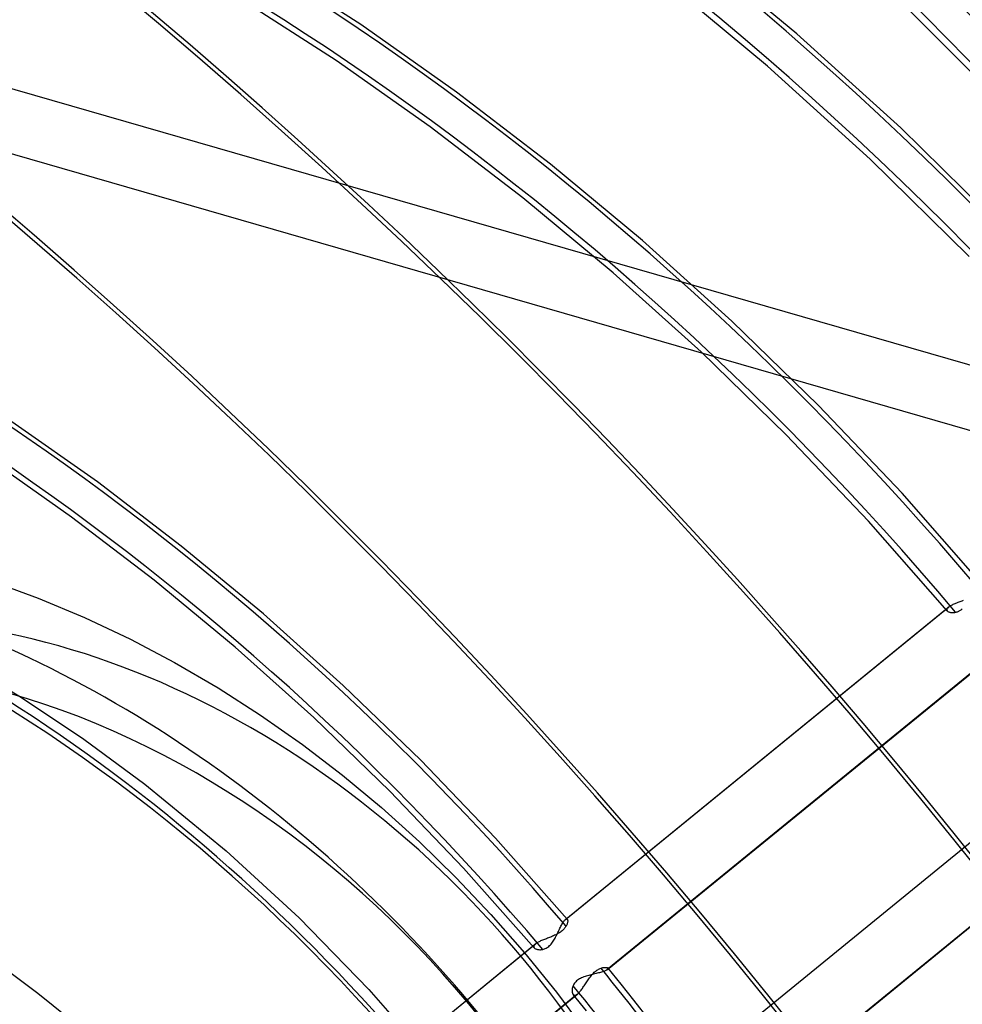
# Model space of a CAD drawing. Header units: millimetres. Extents: x -138 to 135, y -173 to 171.
# Tile 67 of 95: x 41 to 62, y 44 to 66. Entities that reach past the tile are written whole.
import ezdxf

# ---------------------------------------------------------------- set-up
doc = ezdxf.new("R2010")
doc.units = ezdxf.units.MM
doc.layers.add('MAIN-1', color=7, linetype='Continuous')

msp = doc.modelspace()

# ---------------------------------------------------------------- linework, layer by layer
at = {"layer": 'MAIN-1'}
for p, q in [((62.985, 56.527), (21.415, 68.527)), ((63.176, 64.213), (58.894, 68.509)), ((58.511, 65.765), (56.061, 67.812)), ((48.517, 65.98), (46.287, 67.421)), ((57.841, 65.022), (55.426, 67.04)), ((47.953, 65.155), (45.762, 66.57)), ((50.715, 64.431), (48.517, 65.98)), ((60.892, 63.608), (58.511, 65.765)), ((50.112, 63.633), (47.953, 65.155)), ((60.19, 62.895), (57.841, 65.022)), ((40.019, 64.658), (91.981, 49.658)), ((52.87, 62.778), (50.715, 64.431)), ((52.231, 62.009), (50.112, 63.633)), ((63.197, 61.346), (60.892, 63.608)), ((54.976, 61.027), (52.87, 62.778)), ((62.464, 60.665), (60.19, 62.895)), ((54.302, 60.288), (52.231, 62.009)), ((57.025, 59.181), (54.976, 61.027)), ((56.318, 58.474), (54.302, 60.288)), ((59.01, 57.248), (57.025, 59.181)), ((58.27, 56.573), (56.318, 58.474)), ((60.923, 55.232), (59.01, 57.248)), ((42.483, 55.493), (40.523, 56.872)), ((60.154, 54.592), (58.27, 56.573)), ((41.893, 54.685), (39.965, 56.042)), ((44.406, 54.023), (42.483, 55.493)), ((62.759, 53.14), (60.923, 55.232)), ((43.786, 53.239), (41.893, 54.685)), ((61.961, 52.536), (60.154, 54.592)), ((46.287, 52.466), (44.406, 54.023)), ((40.058, 53.221), (41.127, 52.83)), ((45.638, 51.706), (43.786, 53.239)), ((41.127, 52.83), (42.19, 52.384)), ((53.209, 45.459), (61.987, 52.621)), ((53.22, 45.466), (62.005, 52.634)), ((61.975, 52.611), (61.965, 52.6)), ((61.987, 52.621), (61.975, 52.611)), ((61.99, 52.623), (61.987, 52.621)), ((61.992, 52.626), (61.99, 52.623)), ((61.995, 52.628), (61.992, 52.626)), ((61.998, 52.63), (61.995, 52.628)), ((62.002, 52.632), (61.998, 52.63)), ((62.005, 52.634), (62.002, 52.632)), ((62.019, 52.643), (62.005, 52.634)), ((62.034, 52.652), (62.019, 52.643)), ((62.051, 52.661), (62.034, 52.652)), ((62.069, 52.67), (62.051, 52.661)), ((62.088, 52.679), (62.069, 52.67)), ((62.109, 52.688), (62.088, 52.679)), ((62.13, 52.697), (62.109, 52.688)), ((62.152, 52.706), (62.13, 52.697)), ((62.174, 52.715), (62.152, 52.706)), ((62.198, 52.724), (62.174, 52.715)), ((62.222, 52.733), (62.198, 52.724)), ((62.246, 52.742), (62.222, 52.733)), ((62.271, 52.751), (62.246, 52.742)), ((62.296, 52.76), (62.271, 52.751)), ((62.321, 52.77), (62.296, 52.76)), ((42.19, 52.384), (43.244, 51.885)), ((48.118, 50.827), (46.287, 52.466)), ((61.951, 52.57), (61.95, 52.561)), ((61.95, 52.561), (61.952, 52.552)), ((61.953, 52.58), (61.951, 52.57)), ((61.952, 52.552), (61.955, 52.543)), ((61.958, 52.59), (61.953, 52.58)), ((61.955, 52.543), (61.961, 52.535)), ((61.965, 52.6), (61.958, 52.59)), ((61.961, 52.535), (61.968, 52.529)), ((61.968, 52.529), (61.976, 52.522)), ((61.976, 52.522), (61.986, 52.517)), ((61.986, 52.517), (61.997, 52.512)), ((61.997, 52.512), (62.009, 52.507)), ((62.009, 52.507), (62.022, 52.503)), ((62.022, 52.503), (62.036, 52.5)), ((62.036, 52.5), (62.05, 52.498)), ((62.05, 52.498), (62.066, 52.496)), ((62.066, 52.496), (62.082, 52.496)), ((62.082, 52.496), (62.099, 52.496)), ((62.099, 52.496), (62.116, 52.497)), ((62.116, 52.497), (62.134, 52.5)), ((62.134, 52.5), (62.152, 52.503)), ((62.152, 52.503), (62.165, 52.507)), ((62.165, 52.507), (62.179, 52.511)), ((62.179, 52.511), (62.193, 52.516)), ((62.193, 52.516), (62.207, 52.521)), ((62.207, 52.521), (62.221, 52.528)), ((62.221, 52.528), (62.236, 52.535)), ((62.236, 52.535), (62.25, 52.544)), ((62.25, 52.544), (62.263, 52.553)), ((62.263, 52.553), (62.277, 52.563)), ((62.277, 52.563), (62.291, 52.574)), ((62.291, 52.574), (62.304, 52.585)), ((43.244, 51.885), (44.253, 51.351)), ((47.44, 50.092), (45.638, 51.706)), ((39.298, 51.424), (40.745, 50.547)), ((44.253, 51.351), (45.248, 50.77)), ((62.935, 51.46), (54.161, 44.301)), ((54.173, 44.31), (62.952, 51.473)), ((49.893, 49.11), (48.118, 50.827)), ((45.248, 50.77), (46.225, 50.143)), ((40.745, 50.547), (42.171, 49.591)), ((46.225, 50.143), (47.182, 49.471)), ((49.188, 48.401), (47.44, 50.092)), ((42.171, 49.591), (43.571, 48.562)), ((47.182, 49.471), (48.101, 48.767)), ((51.606, 47.321), (49.893, 49.11)), ((55.983, 41.923), (64.758, 49.082)), ((55.998, 41.933), (64.772, 49.093)), ((48.101, 48.767), (48.995, 48.024)), ((43.571, 48.562), (45.434, 47.035)), ((50.875, 46.638), (49.188, 48.401)), ((48.995, 48.024), (49.862, 47.242)), ((65.679, 47.9), (56.894, 40.731)), ((56.903, 40.737), (65.7, 47.915)), ((49.862, 47.242), (50.7, 46.425)), ((53.251, 45.464), (51.606, 47.321)), ((45.434, 47.035), (47.109, 45.494)), ((52.496, 44.809), (50.875, 46.638)), ((50.7, 46.425), (51.503, 45.577)), ((47.109, 45.494), (48.704, 43.854)), ((51.503, 45.577), (52.272, 44.698)), ((53.139, 45.366), (53.15, 45.384)), ((53.15, 45.384), (53.161, 45.401)), ((53.161, 45.401), (53.171, 45.416)), ((53.171, 45.416), (53.181, 45.429)), ((53.181, 45.429), (53.191, 45.441)), ((53.191, 45.441), (53.2, 45.451)), ((53.2, 45.451), (53.209, 45.459)), ((53.209, 45.459), (53.211, 45.46)), ((53.211, 45.46), (53.213, 45.462)), ((53.213, 45.462), (53.215, 45.463)), ((53.215, 45.463), (53.216, 45.464)), ((53.216, 45.464), (53.218, 45.465)), ((53.218, 45.465), (53.22, 45.466)), ((53.22, 45.466), (53.227, 45.469)), ((53.227, 45.469), (53.233, 45.471)), ((53.233, 45.471), (53.238, 45.471)), ((53.238, 45.471), (53.243, 45.47)), ((53.243, 45.47), (53.248, 45.468)), ((53.248, 45.468), (53.252, 45.464)), ((53.252, 45.464), (53.255, 45.459)), ((53.256, 45.384), (53.252, 45.369)), ((53.255, 45.459), (53.258, 45.452)), ((53.259, 45.398), (53.256, 45.384)), ((53.258, 45.452), (53.26, 45.443)), ((53.261, 45.411), (53.259, 45.398)), ((53.26, 45.443), (53.261, 45.433)), ((53.261, 45.433), (53.261, 45.423)), ((53.261, 45.423), (53.261, 45.411)), ((53.023, 45.133), (53.035, 45.158)), ((53.035, 45.158), (53.047, 45.184)), ((53.047, 45.184), (53.059, 45.209)), ((53.074, 45.156), (53.053, 45.143)), ((53.059, 45.209), (53.071, 45.234)), ((53.071, 45.234), (53.083, 45.258)), ((53.093, 45.169), (53.074, 45.156)), ((53.083, 45.258), (53.094, 45.281)), ((53.112, 45.183), (53.093, 45.169)), ((53.094, 45.281), (53.106, 45.304)), ((53.106, 45.304), (53.117, 45.326)), ((53.131, 45.198), (53.112, 45.183)), ((53.117, 45.326), (53.128, 45.347)), ((53.128, 45.347), (53.139, 45.366)), ((53.148, 45.213), (53.131, 45.198)), ((53.163, 45.228), (53.148, 45.213)), ((53.178, 45.243), (53.163, 45.228)), ((53.191, 45.258), (53.178, 45.243)), ((53.203, 45.274), (53.191, 45.258)), ((53.214, 45.289), (53.203, 45.274)), ((53.223, 45.305), (53.214, 45.289)), ((53.232, 45.322), (53.223, 45.305)), ((53.24, 45.338), (53.232, 45.322)), ((53.247, 45.354), (53.24, 45.338)), ((53.252, 45.369), (53.247, 45.354)), ((52.571, 44.931), (52.556, 44.922)), ((52.587, 44.939), (52.571, 44.931)), ((52.604, 44.948), (52.587, 44.939)), ((52.622, 44.957), (52.604, 44.948)), ((52.641, 44.966), (52.622, 44.957)), ((52.661, 44.974), (52.641, 44.966)), ((52.682, 44.983), (52.661, 44.974)), ((52.704, 44.992), (52.682, 44.983)), ((52.726, 45.001), (52.704, 44.992)), ((52.749, 45.009), (52.726, 45.001)), ((52.772, 45.018), (52.749, 45.009)), ((52.795, 45.027), (52.772, 45.018)), ((52.819, 45.036), (52.795, 45.027)), ((52.843, 45.046), (52.819, 45.036)), ((52.867, 45.055), (52.843, 45.046)), ((52.891, 45.065), (52.867, 45.055)), ((52.915, 45.075), (52.891, 45.065)), ((52.898, 44.917), (52.914, 44.939)), ((52.914, 44.939), (52.929, 44.961)), ((52.939, 45.085), (52.915, 45.075)), ((52.929, 44.961), (52.944, 44.985)), ((52.962, 45.096), (52.939, 45.085)), ((52.944, 44.985), (52.958, 45.009)), ((52.958, 45.009), (52.972, 45.033)), ((52.986, 45.107), (52.962, 45.096)), ((52.972, 45.033), (52.985, 45.057)), ((52.985, 45.057), (52.998, 45.082)), ((53.009, 45.118), (52.986, 45.107)), ((52.998, 45.082), (53.01, 45.107)), ((53.031, 45.13), (53.009, 45.118)), ((53.01, 45.107), (53.023, 45.133)), ((53.053, 45.143), (53.031, 45.13)), ((43.744, 37.735), (52.523, 44.899)), ((43.754, 37.743), (52.542, 44.913)), ((52.486, 44.851), (52.484, 44.841)), ((52.484, 44.841), (52.485, 44.833)), ((52.485, 44.833), (52.487, 44.824)), ((52.49, 44.86), (52.486, 44.851)), ((52.487, 44.824), (52.491, 44.816)), ((52.495, 44.87), (52.49, 44.86)), ((52.491, 44.816), (52.496, 44.809)), ((52.503, 44.879), (52.495, 44.87)), ((52.496, 44.809), (52.503, 44.802)), ((52.512, 44.889), (52.503, 44.879)), ((52.503, 44.802), (52.512, 44.795)), ((52.523, 44.899), (52.512, 44.889)), ((52.512, 44.795), (52.521, 44.789)), ((52.521, 44.789), (52.532, 44.784)), ((52.526, 44.901), (52.523, 44.899)), ((52.529, 44.904), (52.526, 44.901)), ((52.532, 44.906), (52.529, 44.904)), ((52.535, 44.908), (52.532, 44.906)), ((52.532, 44.784), (52.544, 44.779)), ((52.538, 44.911), (52.535, 44.908)), ((52.542, 44.913), (52.538, 44.911)), ((52.556, 44.922), (52.542, 44.913)), ((52.544, 44.779), (52.557, 44.775)), ((52.557, 44.775), (52.571, 44.772)), ((52.571, 44.772), (52.586, 44.77)), ((52.586, 44.77), (52.602, 44.768)), ((52.602, 44.768), (52.619, 44.767)), ((52.619, 44.767), (52.636, 44.767)), ((52.636, 44.767), (52.654, 44.768)), ((52.654, 44.768), (52.671, 44.771)), ((52.671, 44.771), (52.69, 44.774)), ((52.69, 44.774), (52.709, 44.779)), ((52.709, 44.779), (52.729, 44.785)), ((52.729, 44.785), (52.748, 44.793)), ((52.748, 44.793), (52.768, 44.803)), ((52.768, 44.803), (52.788, 44.814)), ((52.788, 44.814), (52.808, 44.827)), ((52.808, 44.827), (52.827, 44.842)), ((52.827, 44.842), (52.846, 44.859)), ((52.846, 44.859), (52.864, 44.877)), ((52.864, 44.877), (52.881, 44.896)), ((52.881, 44.896), (52.898, 44.917)), ((52.272, 44.698), (53.006, 43.79)), ((53.871, 44.248), (53.89, 44.264)), ((53.89, 44.264), (53.91, 44.28)), ((53.91, 44.28), (53.929, 44.294)), ((53.929, 44.294), (53.949, 44.307)), ((53.949, 44.307), (53.968, 44.318)), ((53.968, 44.318), (53.988, 44.328)), ((53.988, 44.328), (54.006, 44.336)), ((54.006, 44.336), (54.025, 44.343)), ((54.038, 44.253), (54.015, 44.246)), ((54.025, 44.343), (54.046, 44.35)), ((54.061, 44.259), (54.038, 44.253)), ((54.046, 44.35), (54.067, 44.355)), ((54.082, 44.266), (54.061, 44.259)), ((54.067, 44.355), (54.086, 44.359)), ((54.101, 44.273), (54.082, 44.266)), ((54.086, 44.359), (54.104, 44.361)), ((54.119, 44.28), (54.101, 44.273)), ((54.104, 44.361), (54.121, 44.361)), ((54.135, 44.287), (54.119, 44.28)), ((54.121, 44.361), (54.136, 44.361)), ((54.149, 44.294), (54.135, 44.287)), ((54.136, 44.361), (54.15, 44.359)), ((54.161, 44.301), (54.149, 44.294)), ((54.15, 44.359), (54.162, 44.357)), ((54.163, 44.302), (54.161, 44.301)), ((54.162, 44.357), (54.172, 44.353)), ((54.166, 44.304), (54.163, 44.302)), ((54.168, 44.305), (54.166, 44.304)), ((54.17, 44.307), (54.168, 44.305)), ((54.172, 44.308), (54.17, 44.307)), ((54.172, 44.353), (54.18, 44.349)), ((54.174, 44.31), (54.172, 44.308)), ((54.18, 44.316), (54.174, 44.31)), ((54.18, 44.349), (54.185, 44.344)), ((54.185, 44.322), (54.18, 44.316)), ((54.185, 44.344), (54.188, 44.339)), ((54.483, 43.976), (54.185, 44.344)), ((54.188, 44.328), (54.185, 44.322)), ((54.188, 44.339), (54.189, 44.334)), ((54.189, 44.334), (54.188, 44.328)), ((53.447, 44.033), (53.431, 44.015)), ((53.465, 44.05), (53.447, 44.033)), ((53.485, 44.066), (53.465, 44.05)), ((53.506, 44.082), (53.485, 44.066)), ((53.528, 44.096), (53.506, 44.082)), ((53.552, 44.109), (53.528, 44.096)), ((53.578, 44.121), (53.552, 44.109)), ((53.604, 44.132), (53.578, 44.121)), ((53.631, 44.143), (53.604, 44.132)), ((53.658, 44.153), (53.631, 44.143)), ((53.686, 44.162), (53.658, 44.153)), ((53.684, 44.009), (53.7, 44.033)), ((53.714, 44.17), (53.686, 44.162)), ((53.7, 44.033), (53.715, 44.056)), ((53.742, 44.178), (53.714, 44.17)), ((53.715, 44.056), (53.731, 44.079)), ((53.731, 44.079), (53.747, 44.102)), ((53.77, 44.185), (53.742, 44.178)), ((53.747, 44.102), (53.764, 44.125)), ((53.764, 44.125), (53.781, 44.148)), ((53.798, 44.192), (53.77, 44.185)), ((53.781, 44.148), (53.798, 44.169)), ((53.826, 44.199), (53.798, 44.192)), ((53.798, 44.169), (53.816, 44.19)), ((53.816, 44.19), (53.834, 44.21)), ((53.854, 44.206), (53.826, 44.199)), ((53.834, 44.21), (53.853, 44.23)), ((53.853, 44.23), (53.871, 44.248)), ((53.882, 44.213), (53.854, 44.206)), ((53.91, 44.219), (53.882, 44.213)), ((53.937, 44.226), (53.91, 44.219)), ((53.964, 44.233), (53.937, 44.226)), ((53.99, 44.239), (53.964, 44.233)), ((54.015, 44.246), (53.99, 44.239)), ((48.704, 43.854), (49.88, 42.521)), ((53.364, 43.867), (53.362, 43.85)), ((53.362, 43.85), (53.362, 43.833)), ((53.362, 43.833), (53.362, 43.817)), ((53.362, 43.817), (53.363, 43.802)), ((53.363, 43.802), (53.366, 43.788)), ((53.367, 43.885), (53.364, 43.867)), ((53.372, 43.903), (53.367, 43.885)), ((53.378, 43.921), (53.372, 43.903)), ((53.385, 43.94), (53.378, 43.921)), ((53.394, 43.959), (53.385, 43.94)), ((53.404, 43.978), (53.394, 43.959)), ((53.417, 43.997), (53.404, 43.978)), ((53.431, 44.015), (53.417, 43.997)), ((53.529, 43.789), (53.542, 43.805)), ((53.542, 43.805), (53.555, 43.821)), ((53.555, 43.821), (53.569, 43.839)), ((53.569, 43.839), (53.583, 43.858)), ((53.583, 43.858), (53.597, 43.877)), ((53.597, 43.877), (53.611, 43.898)), ((53.611, 43.898), (53.625, 43.919)), ((53.625, 43.919), (53.64, 43.941)), ((53.64, 43.941), (53.655, 43.964)), ((53.655, 43.964), (53.669, 43.986)), ((53.669, 43.986), (53.684, 44.009)), ((54.777, 43.606), (54.483, 43.976)), ((53.473, 43.739), (44.698, 36.58)), ((44.711, 36.588), (53.49, 43.752)), ((53.006, 43.79), (53.702, 42.855)), ((53.366, 43.788), (53.369, 43.775)), ((53.369, 43.775), (53.374, 43.763)), ((53.374, 43.763), (53.379, 43.752)), ((53.379, 43.752), (53.385, 43.743)), ((53.385, 43.743), (53.393, 43.734)), ((53.694, 43.361), (53.386, 43.742)), ((53.393, 43.734), (53.402, 43.728)), ((53.402, 43.728), (53.412, 43.724)), ((53.412, 43.724), (53.422, 43.722)), ((53.422, 43.722), (53.434, 43.723)), ((53.434, 43.723), (53.446, 43.726)), ((53.446, 43.726), (53.459, 43.732)), ((53.459, 43.732), (53.473, 43.739)), ((53.473, 43.739), (53.476, 43.741)), ((53.476, 43.741), (53.479, 43.743)), ((53.479, 43.743), (53.481, 43.745)), ((53.481, 43.745), (53.484, 43.748)), ((53.484, 43.748), (53.487, 43.75)), ((53.487, 43.75), (53.49, 43.752)), ((53.49, 43.752), (53.503, 43.763)), ((53.503, 43.763), (53.516, 43.776)), ((53.516, 43.776), (53.529, 43.789)), ((55.136, 43.147), (54.777, 43.606))]:
    msp.add_line(p, q, dxfattribs=at)
for centre, major_axis, start_param, end_param in [((12.425, 10.76), (-72.339, 83.53), -1.616769, -0.097375), ((12.425, 10.76), (71.685, -82.774), 1.524472, 3.04457), ((6.025, 5.218), (-72.339, 83.53), -1.616769, -0.097375), ((6.025, 5.218), (71.685, -82.774), 1.524472, 3.04457), ((31.625, 27.388), (-50.474, 58.282), -1.60355, -0.110594), ((31.625, 27.388), (49.819, -57.526), 1.538555, 3.030487), ((0, 0), (-68.084, 78.617), -2.427868, 0.713724), ((-0.5, -0.433), (68.739, -79.373), 0.713724, 3.418503), ((31.625, 27.388), (-45.367, 52.386), -1.599167, -0.114977), ((31.625, 27.388), (44.713, -51.63), 1.543061, 3.025981), ((31.625, 27.388), (-40.261, 46.49), -1.59367, -0.120474), ((31.625, 27.388), (39.607, -45.734), 1.54873, 3.020312), ((-2.5, -2.165), (-66.12, 76.349), -2.427868, -0.857072), ((-2, -1.732), (-65.465, 75.593), -2.427868, -0.857072), ((31.625, 27.388), (-35.155, 40.593), -1.586575, -0.127569), ((31.625, 27.388), (34.5, -39.837), 1.551836, 3.017205), ((25.225, 21.845), (-31.882, 36.814), -1.583025, -0.131119), ((25.225, 21.845), (31.227, -36.058), 1.557221, 3.01182), ((-26, -22.517), (-66.12, 76.349), -3.141592, -0.857072), ((-26, -22.517), (65.465, -75.593), 0, 2.284521), ((18.825, 16.303), (-28.608, 33.034), -1.576085, -0.138059), ((18.825, 16.303), (27.954, -32.278), 1.563829, 3.005213), ((31.5, 27.28), (20.622, -23.812), 0.713724, 2.284521), ((32, 27.713), (19.967, -23.056), -0.857072, 2.284521), ((41.7, 36.113), (11.784, -13.607), 0.713724, 3.141552), ((37.1, 32.13), (15.712, -18.142), 0.713724, 2.284521), ((32, 27.713), (-15.712, 18.142), -2.427868, -0.000014), ((40.476, 35.054), (-11.784, 13.607), -2.427868, -0.857072), ((25.225, 21.845), (-31.882, 36.814), -1.676205, -1.608735), ((25.225, 21.845), (31.227, -36.058), 1.463786, 1.534459)]:
    msp.add_ellipse(centre, major_axis=major_axis, ratio=0.75, start_param=start_param, end_param=end_param, dxfattribs=at)

doc.saveas('drawing.dxf')
